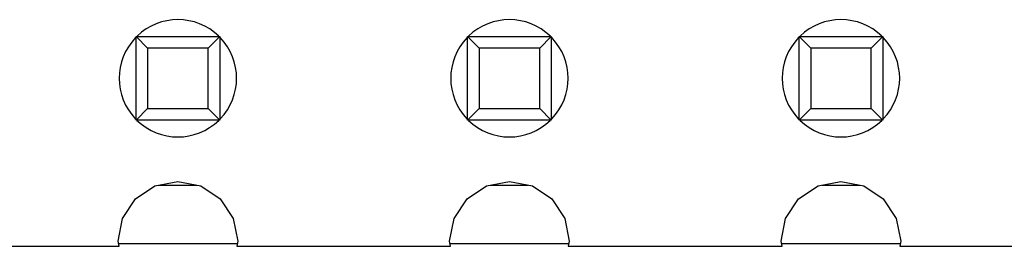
# Model space of a CAD drawing. Header units: millimetres. Extents: x 573 to 698, y 194 to 280.
# Tile 4 of 33: x 632.14 to 639.68, y 241.65 to 243.39. Entities that reach past the tile are written whole.
import ezdxf

# ---------------------------------------------------------------- set-up
doc = ezdxf.new("R2010")
doc.units = ezdxf.units.MM
doc.header["$LTSCALE"] = 30.734
doc.layers.get('0').update_dxf_attribs({"linetype": 'CONTINUOUS'})

msp = doc.modelspace()

# ---------------------------------------------------------------- linework, layer by layer
at = {"color": 7, "linetype": 'Continuous'}
for p, q in [((633.1196, 243.1675), (633.0314, 243.2557)), ((633.0314, 242.6157), (633.0314, 243.2557)), ((633.0314, 243.2557), (633.6714, 243.2557)), ((633.6714, 243.2557), (633.5832, 243.1675)), ((633.6714, 243.2557), (633.6714, 242.6157)), ((635.6596, 243.1675), (635.5714, 243.2557)), ((635.5714, 242.6157), (635.5714, 243.2557)), ((635.5714, 243.2557), (636.2114, 243.2557)), ((636.2114, 243.2557), (636.1232, 243.1675)), ((636.2114, 243.2557), (636.2114, 242.6157)), ((638.1996, 243.1675), (638.1114, 243.2557)), ((638.1114, 242.6157), (638.1114, 243.2557)), ((638.1114, 243.2557), (638.7514, 243.2557)), ((638.7514, 243.2557), (638.6632, 243.1675)), ((638.7514, 243.2557), (638.7514, 242.6157)), ((633.1196, 243.1675), (633.1196, 242.7039)), ((633.5832, 243.1675), (633.1196, 243.1675)), ((633.5832, 242.7039), (633.5832, 243.1675)), ((635.6596, 243.1675), (635.6596, 242.7039)), ((636.1232, 243.1675), (635.6596, 243.1675)), ((636.1232, 242.7039), (636.1232, 243.1675)), ((638.1996, 243.1675), (638.1996, 242.7039)), ((638.6632, 243.1675), (638.1996, 243.1675)), ((638.6632, 242.7039), (638.6632, 243.1675)), ((633.1196, 242.7039), (633.0314, 242.6157)), ((633.1196, 242.7039), (633.5832, 242.7039)), ((633.6714, 242.6157), (633.5832, 242.7039)), ((635.6596, 242.7039), (635.5714, 242.6157)), ((635.6596, 242.7039), (636.1232, 242.7039)), ((636.2114, 242.6157), (636.1232, 242.7039)), ((638.1996, 242.7039), (638.1114, 242.6157)), ((638.1996, 242.7039), (638.6632, 242.7039)), ((638.7514, 242.6157), (638.6632, 242.7039)), ((633.6714, 242.6157), (633.0314, 242.6157)), ((636.2114, 242.6157), (635.5714, 242.6157)), ((638.7514, 242.6157), (638.1114, 242.6157)), ((633.027, 242.0101), (633.1758, 242.1096)), ((633.1758, 242.1096), (633.3514, 242.1445)), ((633.2065, 242.1157), (633.4962, 242.1157)), ((633.3514, 242.1445), (633.527, 242.1096)), ((633.527, 242.1096), (633.6758, 242.0101)), ((635.567, 242.0101), (635.7158, 242.1096)), ((635.7158, 242.1096), (635.8914, 242.1445)), ((635.7465, 242.1157), (636.0362, 242.1157)), ((635.8914, 242.1445), (636.067, 242.1096)), ((636.067, 242.1096), (636.2158, 242.0101)), ((638.107, 242.0101), (638.2558, 242.1096)), ((638.2558, 242.1096), (638.4314, 242.1445)), ((638.2865, 242.1157), (638.5762, 242.1157)), ((638.4314, 242.1445), (638.607, 242.1096)), ((638.607, 242.1096), (638.7558, 242.0101)), ((632.9275, 241.8613), (633.027, 242.0101)), ((633.6758, 242.0101), (633.7753, 241.8613)), ((635.4675, 241.8613), (635.567, 242.0101)), ((636.2158, 242.0101), (636.3153, 241.8613)), ((638.0075, 241.8613), (638.107, 242.0101)), ((638.7558, 242.0101), (638.8553, 241.8613)), ((632.8926, 241.6857), (632.9275, 241.8613)), ((633.7753, 241.8613), (633.8102, 241.6857)), ((635.4326, 241.6857), (635.4675, 241.8613)), ((636.3153, 241.8613), (636.3502, 241.6857)), ((637.9726, 241.6857), (638.0075, 241.8613)), ((638.8553, 241.8613), (638.8902, 241.6857)), ((631.2624, 241.6465), (632.9003, 241.6468)), ((632.9003, 241.6468), (632.8926, 241.6857)), ((633.8025, 241.6657), (632.9003, 241.6657)), ((633.8102, 241.6857), (633.8025, 241.647)), ((633.8025, 241.647), (635.4402, 241.6472)), ((635.4402, 241.6472), (635.4326, 241.6857)), ((636.3426, 241.6657), (635.4402, 241.6657)), ((636.3502, 241.6857), (636.3426, 241.6474)), ((636.3426, 241.6474), (637.9801, 241.6477)), ((637.9801, 241.6477), (637.9726, 241.6857)), ((638.8827, 241.6657), (637.9801, 241.6657)), ((638.8902, 241.6857), (638.8827, 241.6478)), ((638.8827, 241.6478), (640.5201, 241.6481))]:
    msp.add_line(p, q, dxfattribs=at)
for centre, start, end in [((633.3514, 242.9357), 45.85506, 134.11508), ((635.8914, 242.9357), 45.85506, 134.11508), ((638.4314, 242.9357), 45.85506, 134.11508), ((633.3514, 242.9357), 136.0768, 223.93105), ((633.3514, 242.9357), 316.0768, 43.93105), ((635.8914, 242.9357), 136.0768, 223.93105), ((635.8914, 242.9357), 316.0768, 43.93105), ((638.4314, 242.9357), 136.0768, 223.93105), ((638.4314, 242.9357), 316.0768, 43.93105), ((633.3514, 242.9357), 225.85506, 314.11508), ((635.8914, 242.9357), 225.85506, 314.11508), ((638.4314, 242.9357), 225.85506, 314.11508)]:
    msp.add_arc(centre, 0.45, start, end, dxfattribs=at)

doc.saveas('drawing.dxf')
